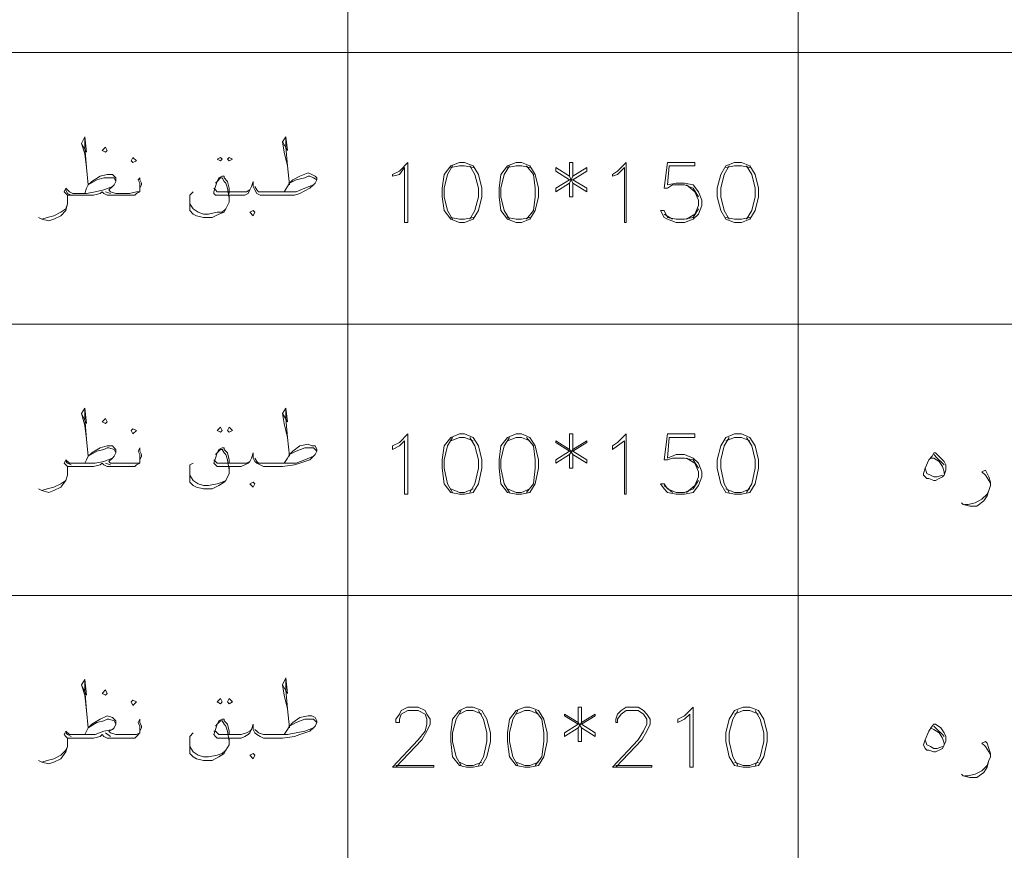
# Model space of a CAD drawing. Header units: metres. Extents: x 5.7 to 89.8, y 4 to 63.5.
# Tile 12 of 59: x 31.9 to 37.4, y 19.3 to 23.9. Entities that reach past the tile are written whole.
import ezdxf

# ---------------------------------------------------------------- set-up
doc = ezdxf.new("R2010")
doc.units = ezdxf.units.M
doc.header["$MEASUREMENT"] = 0
doc.layers.add('PDF8_textt', color=7, linetype='Continuous')

msp = doc.modelspace()

# ---------------------------------------------------------------- linework, layer by layer
at = {"layer": 'PDF8_textt', "lineweight": 20}
for points in [[(36.2165, 33.0414), (36.2165, 14.6266)], [(33.6931, 32.0783), (33.6931, 14.6266)], [(43.9215, 23.757), (11.5414, 23.757)], [(32.2003, 23.2465), (32.2292, 23.1984), (32.2196, 23.285), (32.2003, 23.2465), (32.2196, 23.1887), (32.2292, 23.1117), (32.2388, 23.0154), (32.287, 23.0443), (32.3255, 23.0539), (32.3448, 23.0539), (32.3544, 23.0539), (32.3833, 23.0539), (32.3929, 23.0346)], [(33.3272, 23.2561), (33.3561, 23.208), (33.3464, 23.285), (33.3272, 23.2561), (33.3368, 23.1984), (33.3561, 23.1213), (33.3657, 23.0154)], [(33.3561, 23.1213), (33.3464, 23.2272), (33.3464, 23.285)], [(32.2292, 23.1117), (32.2196, 23.2272), (32.2196, 23.2754)], [(34.2807, 23.1213), (34.2518, 23.0731), (34.2325, 22.9961), (34.2325, 22.9479), (34.2518, 22.8709), (34.2807, 22.8227)], [(34.3962, 23.1117), (34.3481, 23.1213), (34.3192, 23.1213), (34.271, 23.1117)], [(34.377, 22.8227), (34.4059, 22.8709), (34.4251, 22.9479), (34.4251, 22.9961), (34.4059, 23.0731), (34.377, 23.1213)], [(34.5985, 23.1213), (34.5696, 23.0731), (34.5503, 22.9961), (34.5503, 22.9479), (34.5696, 22.8709), (34.5985, 22.8227)], [(34.7141, 23.1117), (34.6659, 23.1213), (34.637, 23.1213), (34.5888, 23.1117)], [(34.6948, 22.8227), (34.7333, 22.8709), (34.7429, 22.9479), (34.7429, 22.9961), (34.7333, 23.0731), (34.6948, 23.1213)], [(34.9356, 23.025), (34.9356, 22.9479), (34.9548, 22.9479), (34.9548, 23.025), (35.0319, 22.9768), (35.0319, 22.9961), (34.9548, 23.0443), (35.0319, 23.0924), (35.0319, 23.1117), (34.9548, 23.0635), (34.9548, 23.1406), (34.9356, 23.1406), (34.9356, 23.0635), (34.8585, 23.1117), (34.8585, 23.0924), (34.9356, 23.0443), (34.8585, 22.9961), (34.8585, 22.9768), (34.9356, 23.025), (34.9548, 23.0635)], [(35.6579, 22.8805), (35.629, 22.8324), (35.5809, 22.8227), (35.5327, 22.8227), (35.4846, 22.8324), (35.4653, 22.8709), (35.446, 22.8709), (35.4653, 22.8324), (35.4846, 22.8227), (35.5327, 22.8035), (35.5809, 22.8035), (35.629, 22.8227), (35.6579, 22.8516), (35.6772, 22.8998), (35.6772, 22.9287), (35.6579, 22.9768), (35.629, 23.0154), (35.5809, 23.025), (35.5327, 23.025), (35.4846, 23.0154), (35.4942, 23.1213), (35.6387, 23.1213), (35.6387, 23.1406), (35.4846, 23.1406), (35.4653, 22.9961), (35.4846, 22.9961), (35.5134, 23.0154), (35.5809, 23.0154), (35.629, 22.9961), (35.6579, 22.9479)], [(35.8313, 23.1213), (35.8024, 23.0731), (35.7831, 22.9961), (35.7831, 22.9479), (35.8024, 22.8709), (35.8313, 22.8227)], [(35.9468, 23.1117), (35.8987, 23.1213), (35.8602, 23.1213), (35.812, 23.1117)], [(35.9276, 22.8227), (35.9565, 22.8709), (35.9757, 22.9479), (35.9757, 22.9961), (35.9565, 23.0731), (35.9276, 23.1213)], [(32.2196, 22.9672), (32.2292, 22.9961), (32.2388, 23.0154), (32.2581, 23.0346), (32.3063, 23.0635), (32.3448, 23.0731), (32.3737, 23.0731), (32.3833, 23.0635), (32.3929, 23.0539), (32.3929, 23.0346), (32.3833, 23.0154), (32.3737, 23.0057), (32.3544, 22.9865), (32.364, 22.9768), (32.3929, 22.9672), (32.4315, 22.9672), (32.47, 22.9672), (32.5085, 22.9768), (32.5278, 22.9768)], [(33.3368, 22.9768), (33.3561, 23.0057), (33.3657, 23.025), (33.3849, 23.0443), (33.4235, 23.0635), (33.4716, 23.0828), (33.4909, 23.0731), (33.5102, 23.0635), (33.5198, 23.0539), (33.5198, 23.0443), (33.5102, 23.025), (33.5005, 23.0154), (33.4813, 22.9961), (33.4235, 22.9672), (33.3946, 22.9576), (33.3272, 22.9576), (33.2501, 22.9576), (33.2212, 22.9576), (33.202, 22.9576), (33.1827, 22.9672), (33.1731, 22.9865), (33.1634, 23.0057), (33.1634, 23.0346), (33.1538, 23.0057), (33.1442, 22.9865), (33.1345, 22.9672), (33.1153, 22.9576), (33.096, 22.9576), (33.0671, 22.9576)], [(32.5278, 22.9961), (32.5278, 23.0057), (32.5278, 23.025), (32.5181, 23.0443), (32.5278, 23.0539), (32.5278, 23.0443), (32.5374, 23.025), (32.5374, 23.0154), (32.5278, 22.9961), (32.5278, 22.9768), (32.5085, 22.9672), (32.4989, 22.9576), (32.47, 22.9576), (32.4315, 22.9576), (32.3833, 22.9576), (32.3448, 22.9576), (32.3255, 22.9672), (32.3159, 22.9768), (32.3063, 22.9672), (32.2677, 22.9576), (32.2099, 22.9576), (32.1522, 22.9576), (32.1425, 22.9576), (32.1233, 22.9576), (32.1233, 22.9383), (32.1233, 22.9094), (32.1136, 22.8709), (32.0847, 22.842), (32.0462, 22.8227), (32.0173, 22.8131), (31.9788, 22.8227), (31.9595, 22.8324)], [(33.0768, 22.9576), (32.9708, 22.9576), (32.9612, 22.9576), (32.9515, 22.9576), (32.9419, 22.9672), (32.9419, 22.9768), (32.9515, 23.0057), (32.9612, 23.0346), (32.9708, 23.0539), (32.9901, 23.0635), (32.9997, 23.0635), (32.9997, 23.0539), (33.019, 23.0346), (33.0286, 22.9961), (33.0286, 22.9672)], [(32.9515, 23.025), (32.9612, 23.0346), (32.9804, 23.0539), (32.9901, 23.0539), (32.9997, 23.0346), (33.0093, 23.025), (33.019, 22.9961), (33.0286, 22.9383)], [(33.1731, 23.0057), (33.1827, 22.9865), (33.1923, 22.9768), (33.2212, 22.9768), (33.2501, 22.9768), (33.3561, 22.9768), (33.4042, 22.9768), (33.4524, 22.9961), (33.5005, 23.0154)], [(33.3657, 23.025), (33.4042, 23.0443), (33.4524, 23.0539), (33.4716, 23.0635), (33.4813, 23.0635), (33.5005, 23.0539), (33.5198, 23.0443)], [(34.9356, 23.0635), (34.9548, 23.025)], [(34.9548, 23.0443), (34.9356, 23.0443)], [(35.5905, 23.0154), (35.6387, 22.9768), (35.6579, 22.9287), (35.6579, 22.8998), (35.6387, 22.8516), (35.5905, 22.8227)], [(32.1233, 22.9383), (32.1233, 22.9576), (32.1136, 22.9672), (32.104, 22.9768), (32.1136, 22.9961), (32.1329, 22.9768), (32.1522, 22.9672), (32.2292, 22.9672), (32.2774, 22.9768), (32.3255, 22.9865), (32.3737, 23.0057)], [(32.1425, 22.9576), (32.1233, 22.9672), (32.1136, 22.9865)], [(32.364, 22.9672), (32.3351, 22.9768)], [(33.0286, 22.9576), (33.0286, 22.9383), (33.0286, 22.919), (33.0093, 22.8805), (32.9997, 22.8613), (32.9708, 22.8516), (32.9323, 22.8324), (32.8938, 22.8324), (32.8841, 22.8324), (32.8456, 22.842), (32.8263, 22.8516), (32.8071, 22.8709), (32.8071, 22.9094), (32.8071, 22.9287), (32.8071, 22.9576), (32.8263, 22.9768)], [(33.1538, 23.0057), (33.1442, 22.9865), (33.1249, 22.9768), (33.096, 22.9768), (33.0671, 22.9768), (32.9708, 22.9768), (32.9612, 22.9768), (32.9515, 22.9865), (32.9419, 22.9961)], [(31.9788, 22.8227), (32.0077, 22.8324), (32.0462, 22.842), (32.0847, 22.8613), (32.1136, 22.8805), (32.1233, 22.9094)], [(33.0093, 22.8805), (32.9901, 22.8613), (32.9612, 22.8613), (32.913, 22.8516), (32.8841, 22.8516), (32.8552, 22.8613), (32.8263, 22.8805), (32.8071, 22.9094), (32.8071, 22.9287)], [(35.5134, 22.8227), (35.4653, 22.8516)], [(34.271, 22.8324), (34.3192, 22.8227), (34.3481, 22.8227), (34.3962, 22.8324)], [(34.5888, 22.8324), (34.637, 22.8227), (34.6659, 22.8227), (34.7141, 22.8324)], [(35.812, 22.8324), (35.8602, 22.8227), (35.8987, 22.8227), (35.9468, 22.8324)], [(43.9215, 22.2352), (11.5414, 22.2352)], [(32.2003, 21.7344), (32.2292, 21.6766), (32.2196, 21.7633), (32.2003, 21.7344), (32.2196, 21.667), (32.2292, 21.5899), (32.2388, 21.4936), (32.287, 21.5225), (32.3255, 21.5322), (32.3448, 21.5418), (32.3544, 21.5418), (32.3833, 21.5322), (32.3929, 21.5129)], [(32.2292, 21.5899), (32.2196, 21.7055), (32.2196, 21.7537)], [(33.3272, 21.7344), (33.3561, 21.6863), (33.3464, 21.7633), (33.3272, 21.7344), (33.3368, 21.6766), (33.3561, 21.5996), (33.3657, 21.4936)], [(33.3561, 21.5996), (33.3464, 21.7055), (33.3464, 21.7633)], [(34.2807, 21.5996), (34.2518, 21.5514), (34.2325, 21.4744), (34.2325, 21.4262), (34.2518, 21.3395), (34.2807, 21.2914)], [(34.3962, 21.5803), (34.3481, 21.5996), (34.3192, 21.5996), (34.271, 21.5803)], [(34.377, 21.2914), (34.4059, 21.3395), (34.4251, 21.4262), (34.4251, 21.4744), (34.4059, 21.5514), (34.377, 21.5996)], [(34.5985, 21.5996), (34.5696, 21.5514), (34.5503, 21.4744), (34.5503, 21.4262), (34.5696, 21.3395), (34.5985, 21.2914)], [(34.7141, 21.5803), (34.6659, 21.5996), (34.637, 21.5996), (34.5888, 21.5803)], [(34.6948, 21.2914), (34.7333, 21.3395), (34.7429, 21.4262), (34.7429, 21.4744), (34.7333, 21.5514), (34.6948, 21.5996)], [(34.9356, 21.5033), (34.9356, 21.4262), (34.9548, 21.4262), (34.9548, 21.5033), (35.0319, 21.4551), (35.0319, 21.4744), (34.9548, 21.5225), (35.0319, 21.5707), (35.0319, 21.5803), (34.9548, 21.5322), (34.9548, 21.6188), (34.9356, 21.6188), (34.9356, 21.5322), (34.8585, 21.5803), (34.8585, 21.5707), (34.9356, 21.5225), (34.8585, 21.4744), (34.8585, 21.4551), (34.9356, 21.5033), (34.9548, 21.5322)], [(35.6579, 21.3588), (35.629, 21.3106), (35.5809, 21.2914), (35.5327, 21.2914), (35.4846, 21.3106), (35.4653, 21.3395), (35.446, 21.3395), (35.4653, 21.3106), (35.4846, 21.2914), (35.5327, 21.2817), (35.5809, 21.2817), (35.629, 21.2914), (35.6579, 21.3299), (35.6772, 21.3781), (35.6772, 21.4069), (35.6579, 21.4551), (35.629, 21.484), (35.5809, 21.5033), (35.5327, 21.5033), (35.4846, 21.484), (35.4942, 21.5996), (35.6387, 21.5996), (35.6387, 21.6188), (35.4846, 21.6188), (35.4653, 21.4744), (35.4846, 21.4744), (35.5134, 21.484), (35.5809, 21.484), (35.629, 21.4744), (35.6579, 21.4262)], [(35.8313, 21.5996), (35.8024, 21.5514), (35.7831, 21.4744), (35.7831, 21.4262), (35.8024, 21.3395), (35.8313, 21.2914)], [(35.9468, 21.5803), (35.8987, 21.5996), (35.8602, 21.5996), (35.812, 21.5803)], [(35.9276, 21.2914), (35.9565, 21.3395), (35.9757, 21.4262), (35.9757, 21.4744), (35.9565, 21.5514), (35.9276, 21.5996)], [(32.5278, 21.4744), (32.5278, 21.484), (32.5278, 21.5033), (32.5181, 21.5225), (32.5278, 21.5418), (32.5278, 21.5225), (32.5374, 21.5033), (32.5374, 21.4936), (32.5278, 21.4744), (32.5278, 21.4551), (32.5085, 21.4455), (32.4989, 21.4358), (32.47, 21.4358), (32.4315, 21.4358), (32.3833, 21.4358), (32.3448, 21.4358), (32.3255, 21.4455), (32.3159, 21.4551), (32.3063, 21.4455), (32.2677, 21.4358), (32.2099, 21.4358), (32.1522, 21.4358), (32.1425, 21.4358), (32.1233, 21.4358), (32.1233, 21.4166), (32.1233, 21.3877), (32.1136, 21.3588), (32.0847, 21.3203), (32.0462, 21.301), (32.0173, 21.2914), (31.9788, 21.301), (31.9595, 21.3106)], [(32.2196, 21.4551), (32.2292, 21.4744), (32.2388, 21.4936), (32.2581, 21.5129), (32.3063, 21.5418), (32.3448, 21.5514), (32.3737, 21.5514), (32.3833, 21.5418), (32.3929, 21.5322), (32.3929, 21.5129), (32.3833, 21.4936), (32.3737, 21.484), (32.3544, 21.4647), (32.364, 21.4551), (32.3929, 21.4551), (32.4315, 21.4551), (32.47, 21.4551), (32.5085, 21.4551), (32.5278, 21.4551)], [(33.0768, 21.4358), (32.9708, 21.4358), (32.9612, 21.4358), (32.9515, 21.4455), (32.9419, 21.4551), (32.9515, 21.484), (32.9612, 21.5129), (32.9708, 21.5322), (32.9901, 21.5418), (32.9997, 21.5418), (32.9997, 21.5322), (33.019, 21.5129), (33.0286, 21.4744), (33.0286, 21.4551)], [(32.9515, 21.5033), (32.9612, 21.5129), (32.9804, 21.5322), (32.9901, 21.5322), (32.9997, 21.5129), (33.0093, 21.5033), (33.019, 21.4744), (33.0286, 21.4166)], [(33.3368, 21.4551), (33.3561, 21.484), (33.3657, 21.5033), (33.3849, 21.5225), (33.4235, 21.5514), (33.4716, 21.561), (33.4909, 21.5514), (33.5102, 21.5514), (33.5198, 21.5322), (33.5198, 21.5225), (33.5102, 21.5033), (33.5005, 21.4936), (33.4813, 21.4744), (33.4235, 21.4551), (33.3946, 21.4455), (33.3272, 21.4358), (33.2501, 21.4358), (33.2212, 21.4358), (33.202, 21.4455), (33.1827, 21.4551), (33.1731, 21.4647), (33.1634, 21.484), (33.1634, 21.5129), (33.1538, 21.484), (33.1442, 21.4647), (33.1345, 21.4551), (33.1153, 21.4455), (33.096, 21.4358), (33.0671, 21.4358)], [(33.3657, 21.5033), (33.4042, 21.5225), (33.4524, 21.5418), (33.4716, 21.5418), (33.4813, 21.5418), (33.5005, 21.5418), (33.5198, 21.5225)], [(34.9356, 21.5322), (34.9548, 21.5033)], [(34.9548, 21.5225), (34.9356, 21.5225)], [(32.1233, 21.4166), (32.1233, 21.4358), (32.1136, 21.4455), (32.104, 21.4551), (32.1136, 21.4744), (32.1329, 21.4551), (32.1522, 21.4551), (32.2292, 21.4551), (32.2774, 21.4551), (32.3255, 21.4647), (32.3737, 21.484)], [(32.1425, 21.4455), (32.1233, 21.4551), (32.1136, 21.4647)], [(33.1538, 21.484), (33.1442, 21.4647), (33.1249, 21.4551), (33.096, 21.4551), (33.0671, 21.4551), (32.9708, 21.4551), (32.9612, 21.4551), (32.9515, 21.4647), (32.9419, 21.4744)], [(33.1731, 21.484), (33.1827, 21.4647), (33.1923, 21.4551), (33.2212, 21.4551), (33.2501, 21.4551), (33.3561, 21.4551), (33.4042, 21.4551), (33.4524, 21.4744), (33.5005, 21.4936)], [(35.5905, 21.484), (35.6387, 21.4551), (35.6579, 21.4069), (35.6579, 21.3781), (35.6387, 21.3299), (35.5905, 21.2914)], [(36.9581, 21.484), (36.9774, 21.484), (37.0063, 21.4647), (37.0255, 21.4358), (37.0352, 21.4069), (37.0352, 21.3973)], [(36.9774, 21.5033), (36.9966, 21.484), (37.0255, 21.4551), (37.0352, 21.4455)], [(32.364, 21.4455), (32.3351, 21.4551)], [(33.0286, 21.4358), (33.0286, 21.4166), (33.0286, 21.3973), (33.0093, 21.3588), (32.9997, 21.3492), (32.9708, 21.3299), (32.9323, 21.3106), (32.8938, 21.3106), (32.8841, 21.3106), (32.8456, 21.3203), (32.8263, 21.3299), (32.8071, 21.3492), (32.8071, 21.3877), (32.8071, 21.4069), (32.8071, 21.4455), (32.8263, 21.4551)], [(37.0255, 21.3877), (36.9966, 21.3781), (36.9774, 21.3781), (36.9581, 21.3877), (36.9389, 21.3973), (36.9292, 21.4262)], [(37.2952, 21.3395), (37.2856, 21.3588), (37.2663, 21.3877), (37.2471, 21.4069), (37.2663, 21.4166), (37.276, 21.3973), (37.2856, 21.3781), (37.2952, 21.3492), (37.2952, 21.3299), (37.2856, 21.301), (37.276, 21.2721), (37.2567, 21.2432), (37.2182, 21.2143), (37.1796, 21.2143), (37.1411, 21.224), (37.1315, 21.2336)], [(31.9788, 21.301), (32.0077, 21.3106), (32.0462, 21.3203), (32.0847, 21.3395), (32.1136, 21.3588), (32.1233, 21.3877)], [(33.0093, 21.3588), (32.9901, 21.3492), (32.9612, 21.3395), (32.913, 21.3299), (32.8841, 21.3299), (32.8552, 21.3395), (32.8263, 21.3588), (32.8071, 21.3877), (32.8071, 21.4069)], [(34.271, 21.3106), (34.3192, 21.2914), (34.3481, 21.2914), (34.3962, 21.3106)], [(34.5888, 21.3106), (34.637, 21.2914), (34.6659, 21.2914), (34.7141, 21.3106)], [(35.5134, 21.2914), (35.4653, 21.3299)], [(35.812, 21.3106), (35.8602, 21.2914), (35.8987, 21.2914), (35.9468, 21.3106)], [(37.1507, 21.224), (37.17, 21.224), (37.2085, 21.2336), (37.2471, 21.2528), (37.276, 21.2817), (37.2856, 21.301)], [(43.9215, 20.7135), (11.5414, 20.7135)], [(33.3272, 20.2127), (33.3561, 20.1645), (33.3464, 20.2512), (33.3272, 20.2127), (33.3368, 20.1549), (33.3561, 20.0778), (33.3657, 19.9719)], [(32.2003, 20.2127), (32.2292, 20.1549), (32.2196, 20.2416), (32.2003, 20.2127), (32.2196, 20.1549), (32.2292, 20.0682), (32.2388, 19.9719), (32.287, 20.0008), (32.3255, 20.0104), (32.3448, 20.0201), (32.3544, 20.0201), (32.3833, 20.0104), (32.3929, 19.9912)], [(32.2292, 20.0682), (32.2196, 20.1838), (32.2196, 20.2416)], [(33.3561, 20.0778), (33.3464, 20.1838), (33.3464, 20.2416)], [(33.9628, 19.76), (34.1747, 19.76), (34.1747, 19.7504), (33.9436, 19.7504), (34.088, 19.9045), (34.1266, 19.9526), (34.1362, 19.9912), (34.1362, 20.0201), (34.1266, 20.0489), (34.088, 20.0682), (34.0302, 20.0682), (33.9917, 20.0489), (33.9821, 20.0201), (33.9821, 20.0008), (33.9628, 20.0008), (33.9628, 20.0201), (33.9821, 20.0489), (33.9917, 20.0682), (34.0302, 20.0875), (34.088, 20.0875), (34.1266, 20.0682), (34.1362, 20.0489), (34.1554, 20.0201), (34.1554, 19.9912), (34.1362, 19.9526), (34.1073, 19.9045), (33.9628, 19.7504)], [(34.9837, 19.9719), (34.9837, 19.8948), (35.003, 19.8948), (35.003, 19.9719), (35.08, 19.9237), (35.08, 19.943), (35.003, 19.9912), (35.08, 20.0393), (35.08, 20.0489), (35.003, 20.0008), (35.003, 20.0875), (34.9837, 20.0875), (34.9837, 20.0008), (34.9067, 20.0489), (34.9067, 20.0393), (34.9837, 19.9912), (34.9067, 19.943), (34.9067, 19.9237), (34.9837, 19.9719), (35.003, 20.0008)], [(35.1956, 19.76), (35.3979, 19.76), (35.3979, 19.7504), (35.1764, 19.7504), (35.3208, 19.9045), (35.3497, 19.9526), (35.369, 19.9912), (35.369, 20.0201), (35.3497, 20.0489), (35.3208, 20.0682), (35.2534, 20.0682), (35.2245, 20.0489), (35.2052, 20.0201), (35.2052, 20.0008), (35.1956, 20.0008), (35.1956, 20.0201), (35.2052, 20.0489), (35.2245, 20.0682), (35.2534, 20.0875), (35.3208, 20.0875), (35.3497, 20.0682), (35.369, 20.0489), (35.3882, 20.0201), (35.3882, 19.9912), (35.369, 19.9526), (35.3401, 19.9045), (35.1956, 19.7504)], [(32.2196, 19.9334), (32.2292, 19.9526), (32.2388, 19.9719), (32.2581, 19.9912), (32.3063, 20.0201), (32.3448, 20.0393), (32.3737, 20.0297), (32.3833, 20.0201), (32.3929, 20.0104), (32.3929, 19.9912), (32.3833, 19.9719), (32.3737, 19.9623), (32.3544, 19.9526), (32.364, 19.943), (32.3929, 19.9334), (32.4315, 19.9334), (32.47, 19.9334), (32.5085, 19.9334), (32.5278, 19.943)], [(33.3368, 19.9334), (33.3561, 19.9623), (33.3657, 19.9815), (33.3849, 20.0008), (33.4235, 20.0297), (33.4716, 20.0393), (33.4909, 20.0393), (33.5102, 20.0297), (33.5198, 20.0104), (33.5198, 20.0008), (33.5102, 19.9815), (33.5005, 19.9719), (33.4813, 19.9526), (33.4235, 19.9334), (33.3946, 19.9237), (33.3272, 19.9141), (33.2501, 19.9141), (33.2212, 19.9141), (33.202, 19.9237), (33.1827, 19.9334), (33.1731, 19.943), (33.1634, 19.9623), (33.1634, 19.9912), (33.1538, 19.9623), (33.1442, 19.943), (33.1345, 19.9334), (33.1153, 19.9237), (33.096, 19.9141), (33.0671, 19.9141)], [(34.3288, 20.0682), (34.2999, 20.0201), (34.2807, 19.943), (34.2807, 19.8948), (34.2999, 19.8082), (34.3288, 19.76)], [(34.4444, 20.0489), (34.3962, 20.0682), (34.3577, 20.0682), (34.3192, 20.0489)], [(34.4251, 19.76), (34.454, 19.8082), (34.4733, 19.8948), (34.4733, 19.943), (34.454, 20.0201), (34.4251, 20.0682)], [(34.6466, 20.0682), (34.6177, 20.0201), (34.5985, 19.943), (34.5985, 19.8948), (34.6177, 19.8082), (34.6466, 19.76)], [(34.7622, 20.0489), (34.7141, 20.0682), (34.6852, 20.0682), (34.637, 20.0489)], [(34.7429, 19.76), (34.7815, 19.8082), (34.7911, 19.8948), (34.7911, 19.943), (34.7815, 20.0201), (34.7429, 20.0682)], [(35.8794, 20.0682), (35.8505, 20.0201), (35.8313, 19.943), (35.8313, 19.8948), (35.8505, 19.8082), (35.8794, 19.76)], [(35.995, 20.0489), (35.9468, 20.0682), (35.9083, 20.0682), (35.8602, 20.0489)], [(35.9757, 19.76), (36.0046, 19.8082), (36.0239, 19.8948), (36.0239, 19.943), (36.0046, 20.0201), (35.9757, 20.0682)], [(32.5278, 19.9526), (32.5278, 19.9623), (32.5278, 19.9815), (32.5181, 20.0008), (32.5278, 20.0201), (32.5278, 20.0008), (32.5374, 19.9815), (32.5374, 19.9719), (32.5278, 19.9526), (32.5278, 19.943), (32.5085, 19.9237), (32.4989, 19.9141), (32.47, 19.9141), (32.4315, 19.9141), (32.3833, 19.9141), (32.3448, 19.9141), (32.3255, 19.9237), (32.3159, 19.9334), (32.3063, 19.9237), (32.2677, 19.9141), (32.2099, 19.9141), (32.1522, 19.9141), (32.1425, 19.9141), (32.1233, 19.9141), (32.1233, 19.8948), (32.1233, 19.866), (32.1136, 19.8371), (32.0847, 19.7985), (32.0462, 19.7793), (32.0173, 19.7696), (31.9788, 19.7793), (31.9595, 19.7889)], [(33.0768, 19.9141), (32.9708, 19.9141), (32.9612, 19.9141), (32.9515, 19.9237), (32.9419, 19.9334), (32.9515, 19.9623), (32.9612, 19.9912), (32.9708, 20.0104), (32.9901, 20.0201), (32.9997, 20.0201), (32.9997, 20.0104), (33.019, 19.9912), (33.0286, 19.9526), (33.0286, 19.9334)], [(32.9515, 19.9815), (32.9612, 19.9912), (32.9804, 20.0104), (32.9901, 20.0104), (32.9997, 19.9912), (33.0093, 19.9815), (33.019, 19.9526), (33.0286, 19.8948)], [(33.3657, 19.9815), (33.4042, 20.0008), (33.4524, 20.0201), (33.4716, 20.0201), (33.4813, 20.0201), (33.5005, 20.0201), (33.5198, 20.0008)], [(34.9837, 20.0008), (35.003, 19.9719)], [(35.003, 19.9912), (34.9837, 19.9912)], [(36.9774, 19.9815), (36.9966, 19.9623), (37.0255, 19.9334), (37.0352, 19.9237)], [(32.1233, 19.8948), (32.1233, 19.9141), (32.1136, 19.9237), (32.104, 19.9334), (32.1136, 19.9526), (32.1329, 19.9334), (32.1522, 19.9334), (32.2292, 19.9334), (32.2774, 19.9334), (32.3255, 19.9526), (32.3737, 19.9623)], [(32.1425, 19.9237), (32.1233, 19.9334), (32.1136, 19.943)], [(32.364, 19.9237), (32.3351, 19.943)], [(33.0286, 19.9141), (33.0286, 19.8948), (33.0286, 19.8756), (33.0093, 19.8467), (32.9997, 19.8274), (32.9708, 19.8082), (32.9323, 19.7889), (32.8938, 19.7889), (32.8841, 19.7889), (32.8456, 19.7985), (32.8263, 19.8082), (32.8071, 19.8274), (32.8071, 19.866), (32.8071, 19.8852), (32.8071, 19.9237), (32.8263, 19.943)], [(33.1538, 19.9623), (33.1442, 19.9526), (33.1249, 19.943), (33.096, 19.9334), (33.0671, 19.9334), (32.9708, 19.9334), (32.9612, 19.943), (32.9515, 19.9526), (32.9419, 19.9526)], [(33.1731, 19.9623), (33.1827, 19.9526), (33.1923, 19.943), (33.2212, 19.9334), (33.2501, 19.9334), (33.3561, 19.9334), (33.4042, 19.943), (33.4524, 19.9526), (33.5005, 19.9719)], [(36.9581, 19.9719), (36.9774, 19.9623), (37.0063, 19.943), (37.0255, 19.9141), (37.0352, 19.8852), (37.0352, 19.8756)], [(31.9788, 19.7793), (32.0077, 19.7889), (32.0462, 19.7985), (32.0847, 19.8178), (32.1136, 19.8467), (32.1233, 19.866)], [(33.0093, 19.8467), (32.9901, 19.8274), (32.9612, 19.8178), (32.913, 19.8082), (32.8841, 19.8082), (32.8552, 19.8178), (32.8263, 19.8371), (32.8071, 19.866), (32.8071, 19.8852)], [(37.0255, 19.866), (36.9966, 19.8563), (36.9774, 19.8563), (36.9581, 19.866), (36.9389, 19.8756), (36.9292, 19.9045)], [(37.2952, 19.8178), (37.2856, 19.8371), (37.2663, 19.866), (37.2471, 19.8852), (37.2663, 19.8948), (37.276, 19.8852), (37.2856, 19.8563), (37.2952, 19.8274), (37.2952, 19.8082), (37.2856, 19.7889), (37.276, 19.7504), (37.2567, 19.7215), (37.2182, 19.6926), (37.1796, 19.6926), (37.1411, 19.7022), (37.1315, 19.7119)], [(34.3192, 19.7793), (34.3577, 19.76), (34.3962, 19.76), (34.4444, 19.7793)], [(34.637, 19.7793), (34.6852, 19.76), (34.7141, 19.76), (34.7622, 19.7793)], [(35.8602, 19.7793), (35.9083, 19.76), (35.9468, 19.76), (35.995, 19.7793)], [(37.1507, 19.7022), (37.17, 19.7022), (37.2085, 19.7119), (37.2471, 19.7311), (37.276, 19.76), (37.2856, 19.7889)]]:
    msp.add_lwpolyline(points, dxfattribs=at)
for points in [[(32.3351, 23.1984), (32.3448, 23.208), (32.3351, 23.2272), (32.3159, 23.208)], [(32.4892, 23.1406), (32.5085, 23.1502), (32.4892, 23.1695), (32.4796, 23.1502)], [(32.9804, 23.1502), (32.9901, 23.1598), (32.9804, 23.1695), (32.9612, 23.1598)], [(33.0286, 23.1502), (33.0479, 23.1598), (33.0286, 23.1695), (33.019, 23.1598)], [(34.0302, 22.8035), (34.011, 22.8035), (34.011, 23.1117), (33.9821, 23.0731), (33.9436, 23.0635), (33.9436, 23.0731), (33.9821, 23.0924), (34.0302, 23.1406)], [(34.3192, 23.1406), (34.271, 23.1213), (34.2325, 23.0731), (34.2229, 22.9961), (34.2229, 22.9479), (34.2325, 22.8709), (34.271, 22.8227), (34.3192, 22.8035), (34.3481, 22.8035), (34.3962, 22.8227), (34.4251, 22.8709), (34.4444, 22.9479), (34.4444, 22.9961), (34.4251, 23.0731), (34.3962, 23.1213), (34.3481, 23.1406)], [(34.637, 23.1406), (34.5888, 23.1213), (34.5503, 23.0731), (34.5407, 22.9961), (34.5407, 22.9479), (34.5503, 22.8709), (34.5888, 22.8227), (34.637, 22.8035), (34.6659, 22.8035), (34.7141, 22.8227), (34.7429, 22.8709), (34.7622, 22.9479), (34.7622, 22.9961), (34.7429, 23.0731), (34.7141, 23.1213), (34.6659, 23.1406)], [(35.2534, 22.8035), (35.2438, 22.8035), (35.2438, 23.1117), (35.2052, 23.0731), (35.1764, 23.0635), (35.1764, 23.0731), (35.2052, 23.0924), (35.2534, 23.1406)], [(35.8602, 23.1406), (35.812, 23.1213), (35.7831, 23.0731), (35.7639, 22.9961), (35.7639, 22.9479), (35.7831, 22.8709), (35.812, 22.8227), (35.8602, 22.8035), (35.8987, 22.8035), (35.9468, 22.8227), (35.9757, 22.8709), (35.995, 22.9479), (35.995, 22.9961), (35.9757, 23.0731), (35.9468, 23.1213), (35.8987, 23.1406)], [(33.1634, 22.842), (33.1731, 22.8613), (33.1634, 22.8709), (33.1442, 22.8613)], [(32.3351, 21.6766), (32.3448, 21.6863), (32.3351, 21.7055), (32.3159, 21.6863)], [(32.4892, 21.6188), (32.5085, 21.6381), (32.4892, 21.6477), (32.4796, 21.6381)], [(32.9804, 21.6285), (32.9901, 21.6381), (32.9804, 21.6574), (32.9612, 21.6381)], [(33.0286, 21.6285), (33.0479, 21.6381), (33.0286, 21.6574), (33.019, 21.6381)], [(34.0302, 21.2817), (34.011, 21.2817), (34.011, 21.5803), (33.9821, 21.5514), (33.9436, 21.5322), (33.9436, 21.5514), (33.9821, 21.5707), (34.0302, 21.6188)], [(34.3192, 21.6188), (34.271, 21.5996), (34.2325, 21.5514), (34.2229, 21.4744), (34.2229, 21.4262), (34.2325, 21.3395), (34.271, 21.2914), (34.3192, 21.2817), (34.3481, 21.2817), (34.3962, 21.2914), (34.4251, 21.3395), (34.4444, 21.4262), (34.4444, 21.4744), (34.4251, 21.5514), (34.3962, 21.5996), (34.3481, 21.6188)], [(34.637, 21.6188), (34.5888, 21.5996), (34.5503, 21.5514), (34.5407, 21.4744), (34.5407, 21.4262), (34.5503, 21.3395), (34.5888, 21.2914), (34.637, 21.2817), (34.6659, 21.2817), (34.7141, 21.2914), (34.7429, 21.3395), (34.7622, 21.4262), (34.7622, 21.4744), (34.7429, 21.5514), (34.7141, 21.5996), (34.6659, 21.6188)], [(35.2534, 21.2817), (35.2438, 21.2817), (35.2438, 21.5803), (35.2052, 21.5514), (35.1764, 21.5322), (35.1764, 21.5514), (35.2052, 21.5707), (35.2534, 21.6188)], [(35.8602, 21.6188), (35.812, 21.5996), (35.7831, 21.5514), (35.7639, 21.4744), (35.7639, 21.4262), (35.7831, 21.3395), (35.812, 21.2914), (35.8602, 21.2817), (35.8987, 21.2817), (35.9468, 21.2914), (35.9757, 21.3395), (35.995, 21.4262), (35.995, 21.4744), (35.9757, 21.5514), (35.9468, 21.5996), (35.8987, 21.6188)], [(36.9774, 21.5129), (36.987, 21.5129), (37.0159, 21.484), (37.0352, 21.4647), (37.0448, 21.4455), (37.0448, 21.4262), (37.0448, 21.4166), (37.0352, 21.3877), (37.0255, 21.3781), (37.0063, 21.3684), (36.987, 21.3588), (36.9774, 21.3588), (36.9485, 21.3684), (36.9389, 21.3684), (36.9292, 21.3781), (36.9196, 21.3877), (36.9196, 21.3973), (36.9292, 21.4262), (36.9485, 21.4744), (36.9678, 21.4936)], [(33.1634, 21.3203), (33.1731, 21.3395), (33.1634, 21.3492), (33.1442, 21.3395)], [(32.3351, 20.1549), (32.3448, 20.1645), (32.3351, 20.1838), (32.3159, 20.1645)], [(32.4892, 20.0971), (32.5085, 20.1164), (32.4892, 20.126), (32.4796, 20.1164)], [(32.9804, 20.1067), (32.9901, 20.1164), (32.9804, 20.1356), (32.9612, 20.1164)], [(33.0286, 20.1067), (33.0479, 20.1164), (33.0286, 20.1356), (33.019, 20.1164)], [(34.3577, 20.0875), (34.3192, 20.0682), (34.2807, 20.0201), (34.271, 19.943), (34.271, 19.8948), (34.2807, 19.8082), (34.3192, 19.76), (34.3577, 19.7504), (34.3962, 19.7504), (34.4444, 19.76), (34.4733, 19.8082), (34.4925, 19.8948), (34.4925, 19.943), (34.4733, 20.0201), (34.4444, 20.0682), (34.3962, 20.0875)], [(34.6852, 20.0875), (34.637, 20.0682), (34.5985, 20.0201), (34.5888, 19.943), (34.5888, 19.8948), (34.5985, 19.8082), (34.637, 19.76), (34.6852, 19.7504), (34.7141, 19.7504), (34.7622, 19.76), (34.7911, 19.8082), (34.8104, 19.8948), (34.8104, 19.943), (34.7911, 20.0201), (34.7622, 20.0682), (34.7141, 20.0875)], [(35.629, 19.7504), (35.6098, 19.7504), (35.6098, 20.0489), (35.5809, 20.0201), (35.5423, 20.0008), (35.5423, 20.0201), (35.5809, 20.0393), (35.629, 20.0875)], [(35.9083, 20.0875), (35.8602, 20.0682), (35.8313, 20.0201), (35.812, 19.943), (35.812, 19.8948), (35.8313, 19.8082), (35.8602, 19.76), (35.9083, 19.7504), (35.9468, 19.7504), (35.995, 19.76), (36.0239, 19.8082), (36.0432, 19.8948), (36.0432, 19.943), (36.0239, 20.0201), (35.995, 20.0682), (35.9468, 20.0875)], [(36.9774, 19.9912), (36.987, 19.9912), (37.0159, 19.9719), (37.0352, 19.943), (37.0448, 19.9237), (37.0448, 19.9045), (37.0448, 19.8948), (37.0352, 19.8756), (37.0255, 19.8563), (37.0063, 19.8467), (36.987, 19.8371), (36.9774, 19.8371), (36.9485, 19.8467), (36.9389, 19.8467), (36.9292, 19.8563), (36.9196, 19.8756), (36.9292, 19.9045), (36.9485, 19.9526), (36.9678, 19.9815)], [(33.1634, 19.7985), (33.1731, 19.8178), (33.1634, 19.8274), (33.1442, 19.8178)]]:
    msp.add_lwpolyline(points, close=True, dxfattribs=at)

doc.saveas('drawing.dxf')
